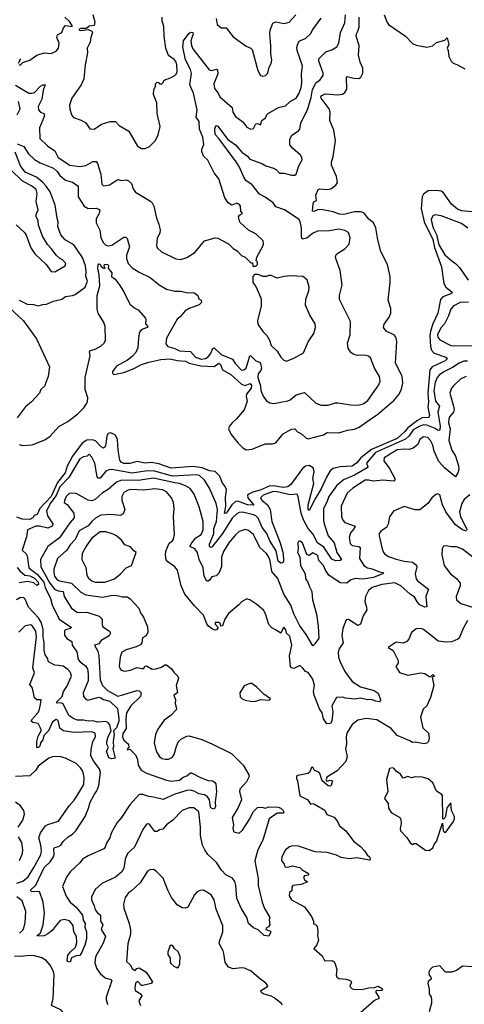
# Model space of a CAD drawing. Extents: x 1839239 to 1929705, y 762242 to 910352.
# Tile 118 of 256: x 1902929 to 1906670, y 770766 to 779043. Entities that reach past the tile are written whole.
import ezdxf

# ---------------------------------------------------------------- set-up
doc = ezdxf.new("R2010")
doc.units = 0

msp = doc.modelspace()

# ---------------------------------------------------------------- linework, layer by layer
at = {"layer": '0CON10XD'}
for points in [[(1902909.3, 777999.3), (1902965, 777976.7), (1903004.6, 777915), (1903055, 777868), (1903101.2, 777841.2), (1903215, 777794.7), (1903245, 777767.4), (1903268.5, 777735), (1903315, 777693.8), (1903375, 777676.8), (1903421.2, 777645), (1903420.6, 777555), (1903470.6, 777475), (1903505, 777456.2), (1903575, 777460), (1903602.5, 777445), (1903597.3, 777415), (1903571.6, 777368.4), (1903573.4, 777336.6), (1903602.7, 777272.8), (1903612.9, 777212.9), (1903631.5, 777171.5), (1903655, 777148.4), (1903675, 777142.6), (1903705, 777146.6), (1903805, 777216.2), (1903823.3, 777215), (1903832.9, 777205), (1903853.3, 777135), (1903828.9, 777065), (1903828.5, 777035), (1903842.7, 776992.7), (1903876.7, 776956.7), (1903935, 776920.5), (1904027, 776877), (1904102.5, 776815), (1904165, 776778.6), (1904235, 776762.2), (1904285, 776762.3), (1904345, 776746), (1904395, 776751.2), (1904428.1, 776725), (1904437.7, 776697.7), (1904456.2, 776685), (1904460, 776665), (1904438, 776645), (1904355, 776615.3), (1904320.5, 776595), (1904278.9, 776545), (1904254.4, 776525), (1904225.8, 776474.2), (1904165.5, 776365), (1904158.7, 776318.7), (1904176.2, 776295), (1904235, 776279.2), (1904275, 776258.6), (1904365, 776253.3), (1904407.3, 776207.3), (1904455, 776189.6), (1904492.9, 776195), (1904515, 776208.4), (1904535.6, 776235), (1904555, 776280.6), (1904565, 776286.2), (1904625, 776228.1), (1904719.9, 776189.9), (1904741.9, 776151.9), (1904795, 776096.5), (1904815, 776098.5), (1904835.2, 776114.8), (1904865, 776218.2), (1904875, 776216.5), (1904915, 776175.8), (1904945.5, 776165), (1904953.9, 776153.9), (1904962.5, 776115), (1904956.7, 776095), (1904936.2, 776065), (1904934, 776036), (1904954.3, 775965), (1904957.8, 775925), (1904978, 775878), (1905005, 775840), (1905033.4, 775823.4), (1905067, 775817), (1905185, 775838.1), (1905205, 775847.1), (1905255, 775890), (1905325, 775910), (1905420.9, 775820.9), (1905465, 775804), (1905525, 775804.2), (1905585, 775822.9), (1905605, 775823.1), (1905715.5, 775805.5), (1905775, 775802.5), (1905818, 775815), (1905857, 775843), (1905950, 775975), (1905961.4, 776005), (1905956.9, 776045), (1905914.2, 776115), (1905880.3, 776200.3), (1905865, 776213.8), (1905845, 776219.2), (1905815, 776224), (1905771.2, 776221.2), (1905735, 776231.2), (1905715, 776246.2), (1905692.1, 776282.1), (1905687.5, 776325), (1905709.2, 776395), (1905710.8, 776505), (1905620.3, 776690.3), (1905619.2, 776725), (1905642.5, 776815), (1905626.2, 776935), (1905588.8, 777035), (1905586.7, 777055), (1905596.1, 777073.9), (1905665, 777116), (1905701.4, 777155), (1905710.3, 777210.3), (1905695, 777253.8), (1905665, 777272.5), (1905615, 777282.9), (1905535, 777268.6), (1905435, 777265.6), (1905393.3, 777246.7), (1905345, 777206), (1905305, 777197.5), (1905298.8, 777218.8), (1905298.9, 777295), (1905289.6, 777345), (1905280, 777365), (1905155.6, 777445), (1905085, 777470.8), (1905060.7, 777505), (1904995, 777550.4), (1904945.6, 777575.6), (1904883.7, 777655), (1904831.5, 777691.5), (1904815, 777718.9), (1904777.9, 777805), (1904749.6, 777849.6), (1904605.5, 778045), (1904575, 778078.1), (1904570, 778125), (1904579.5, 778150.5), (1904585, 778154), (1904595, 778147.1), (1904677.7, 778037.7), (1904745, 777992.2), (1904799, 777929), (1904845, 777896.2), (1904865, 777870.3), (1904965.6, 777835.6), (1904999.2, 777815), (1905065.3, 777795.3), (1905090.3, 777780.3), (1905115, 777754.5), (1905155, 777752.9), (1905215, 777737.8), (1905243, 777737), (1905255.8, 777745), (1905278, 777815), (1905306, 777865), (1905304, 777885), (1905292, 777905), (1905223, 777963), (1905202.3, 777992.3), (1905202, 778035), (1905218.6, 778071.4), (1905275, 778110), (1905285.9, 778124.1), (1905294, 778175), (1905351.1, 778285), (1905381.1, 778388.9), (1905393.6, 778456.4), (1905422.2, 778515), (1905455, 778536.2), (1905482.7, 778575), (1905481.5, 778595), (1905445.6, 778695), (1905447.1, 778715), (1905505, 778774.4), (1905555, 778790.4), (1905596, 778815), (1905613.3, 778845), (1905627.7, 778935), (1905663.3, 779016.7), (1905670.2, 779085)], [(1903545, 779086.2), (1903562.5, 779025), (1903555, 778993.8), (1903515, 778990), (1903491.7, 778968.3), (1903445, 778970), (1903430, 778965), (1903430, 778955), (1903445, 778953.1), (1903505, 778960), (1903537.1, 778947.1), (1903542.5, 778935), (1903527.1, 778895), (1903521.9, 778855), (1903497.1, 778805), (1903498.6, 778765), (1903479.4, 778665), (1903468.6, 778545), (1903445.8, 778495), (1903367.3, 778382.7), (1903349.2, 778325), (1903350, 778295), (1903364.3, 778245), (1903382.4, 778222.4), (1903447.7, 778197.7), (1903486.1, 778176.1), (1903520, 778125), (1903555, 778123.3), (1903580.8, 778139.2), (1903617.5, 778165), (1903691.2, 778188.8), (1903735, 778186.2), (1903765, 778153.3), (1903847.6, 778107.6), (1903921.3, 777981.3), (1903955, 777959.2), (1903985, 777960), (1904022.3, 777977.7), (1904072.7, 778027.3), (1904094, 778075), (1904112, 778145), (1904086, 778255), (1904083.3, 778345), (1904055.8, 778415), (1904059.2, 778455), (1904072, 778485), (1904070.8, 778505), (1904085, 778518.9), (1904096.3, 778516.3), (1904105, 778504.2), (1904126, 778505), (1904136.7, 778515), (1904144, 778536), (1904205, 778556.3), (1904235, 778573.7), (1904246.1, 778585), (1904252.8, 778605), (1904251.3, 778665), (1904242.9, 778692.9), (1904230.1, 778710.1), (1904182.5, 778742.5), (1904158.8, 778805), (1904144.2, 778905), (1904142.9, 778985), (1904127.9, 779035), (1904127.9, 779065)], [(1904582.1, 779052.1), (1904591.7, 779001.7), (1904625, 778974), (1904667.5, 778975), (1904725, 778900), (1904835, 778820), (1904875, 778803.3), (1904885, 778793.3), (1904933.8, 778615), (1904955, 778573.3), (1904975, 778568.8), (1904997.5, 778575), (1905016.2, 778595), (1905028.8, 778645), (1905046, 778675), (1905050.8, 778705), (1905042.3, 778757.7), (1905043.3, 778825), (1905033.2, 778923.2), (1905037.5, 778955), (1905060, 779015), (1905085, 779026.7), (1905155, 779012.5), (1905195, 779022.2), (1905251.5, 779085)], [(1905994.6, 779084.6), (1906017.5, 779025), (1906032.6, 779002.6), (1906176, 778905), (1906235, 778842.5), (1906265, 778828), (1906355, 778812.5), (1906405, 778824.2), (1906435, 778851.2), (1906505, 778872), (1906525, 778890.8), (1906538.2, 778835), (1906524.3, 778804.3), (1906534.3, 778784.3), (1906539.4, 778735), (1906560, 778695), (1906575, 778678), (1906607.9, 778667.9), (1906675, 778631.2)], [(1902895, 778491.9), (1903005, 778426.9), (1903035, 778424.7), (1903055, 778431.3), (1903105, 778485.9), (1903125, 778496.1), (1903145, 778496), (1903128, 778452), (1903114.8, 778375), (1903084.3, 778315), (1903086.7, 778285), (1903105.3, 778265.3), (1903131.9, 778255), (1903139.2, 778235), (1903096.5, 778135), (1903098.6, 778045), (1903164, 777984), (1903225, 777941.2), (1903253.6, 777883.6), (1903351.2, 777821.2), (1903435, 777810.4), (1903485, 777816.8), (1903545, 777851.8), (1903571.7, 777851.7), (1903583.5, 777835), (1903613.2, 777745), (1903620.2, 777660.2), (1903635, 777647.1), (1903685, 777656.4), (1903755, 777700), (1903785, 777691.2), (1903825, 777696.2), (1903845, 777688.8), (1903871.2, 777665), (1903885, 777622.5), (1903904.1, 777594.1), (1904028.8, 777518.8), (1904045, 777503.3), (1904056.8, 777476.8), (1904080.9, 777375), (1904101.1, 777325), (1904110.6, 777275), (1904107.4, 777252.6), (1904087.1, 777205), (1904080.8, 777145), (1904085.8, 777125.8), (1904122.4, 777092.4), (1904242.7, 777032.7), (1904285, 777028.8), (1904335, 777043.8), (1904403.8, 777085), (1904485, 777183.8), (1904575, 777210), (1904595, 777206.2), (1904685, 777158.8), (1904725, 777120), (1904759.5, 777099.5), (1904795, 777060), (1904826.1, 777046.1), (1904875, 777000), (1904888.3, 776998.3), (1904891.7, 776971.7), (1904915, 776970), (1904930, 776985), (1904930, 777005), (1904920, 777015), (1904923, 777047), (1904975, 777140), (1904980, 777155), (1904976.2, 777185), (1904915, 777242.5), (1904855, 777273.3), (1904781.7, 777341.7), (1904769.4, 777385), (1904779.8, 777400.2), (1904803.3, 777415), (1904790, 777435), (1904788.1, 777475), (1904778.9, 777488.9), (1904755, 777500), (1904715, 777484.2), (1904682, 777505), (1904655.7, 777545), (1904605.5, 777705.5), (1904565.8, 777755), (1904512.7, 777862.7), (1904476.7, 777895), (1904461.1, 777935), (1904462.7, 777955), (1904478.5, 777995), (1904469.6, 778055), (1904443.3, 778123.3), (1904438.1, 778188.1), (1904414.4, 778225), (1904421.8, 778285), (1904390.2, 778425), (1904361.3, 778495), (1904375, 778591.2), (1904365.2, 778625), (1904324.9, 778704.9), (1904303, 778815), (1904306.7, 778865), (1904351.8, 778928.2), (1904365, 778937.9), (1904385, 778936.2), (1904389.6, 778925), (1904369.6, 778865), (1904375.8, 778825.8), (1904387.3, 778797.3), (1904522, 778622), (1904545, 778615.4), (1904585, 778626.7), (1904593, 778623), (1904595, 778587.5), (1904561.4, 778505), (1904566.8, 778465), (1904599.5, 778425), (1904613.5, 778395), (1904715.9, 778305.9), (1904723.3, 778265), (1904745, 778230), (1904805.3, 778185.3), (1904839.6, 778139.6), (1904875, 778122.7), (1904895, 778127.5), (1904915, 778169.2), (1904931.2, 778171.2), (1904955, 778160), (1904966.7, 778195), (1904994.6, 778215), (1905015, 778251.2), (1905107.1, 778305), (1905165, 778320), (1905203.8, 778355), (1905254.5, 778385), (1905280.5, 778425), (1905296.4, 778473.6), (1905303.3, 778515), (1905300.9, 778589.1), (1905307.9, 778655), (1905263.4, 778785), (1905261.4, 778808.6), (1905268.3, 778841.7), (1905283.3, 778865), (1905335, 778885.8), (1905377.1, 778925), (1905395, 778960), (1905464.4, 779055)], [(1902925, 778664.2), (1902935.7, 778664.3), (1902956.7, 778683.3), (1903015, 778704.2), (1903075, 778744.2), (1903134.2, 778765.8), (1903195, 778758.8), (1903235, 778778), (1903255.5, 778805), (1903261.5, 778845), (1903243.1, 778895), (1903248.1, 778915), (1903283.6, 778936.4), (1903297.1, 778975), (1903315, 778994.2), (1903370, 778985), (1903370, 778995), (1903348.8, 779028.8), (1903308, 779065)], [(1902925, 775473.3), (1902953.9, 775463.9), (1903035, 775470), (1903139.7, 775510.3), (1903186.6, 775543.4), (1903257.7, 775622.3), (1903335, 775664.4), (1903419, 775731), (1903468.7, 775781.3), (1903492.4, 775815), (1903501, 775835), (1903502.7, 775865), (1903481, 775935), (1903480.8, 776035), (1903521.2, 776218.8), (1903516, 776255), (1903520.3, 776259.7), (1903565, 776273.3), (1903615, 776302.5), (1903641.4, 776325), (1903650, 776350), (1903647.2, 776467.2), (1903634, 776504), (1903590.8, 776575), (1903581.2, 776611.2), (1903581.4, 776725), (1903602.5, 776805), (1903597.3, 776897.3), (1903586.7, 776955), (1903588.3, 776981.7), (1903595, 776990), (1903605, 776987.5), (1903615, 776967.5), (1903636.4, 776953.6), (1903647.5, 776955), (1903640.5, 776970.5), (1903643.8, 776985), (1903655, 776989.4), (1903670, 776985), (1903676.9, 776975), (1903673.8, 776955), (1903703.6, 776915), (1903700.8, 776885), (1903731.9, 776861.9), (1903767.6, 776817.6), (1903805.3, 776755.3), (1903855, 776652), (1903897.9, 776617.9), (1903925.8, 776605), (1903988, 776535), (1903991.9, 776521.9), (1903987.4, 776487.4), (1904006.7, 776465), (1904001.2, 776455), (1903965, 776440.8), (1903944.2, 776425), (1903933.1, 776405), (1903928.9, 776365), (1903924.4, 776285), (1903905.6, 776245), (1903876.9, 776213.1), (1903835, 776180.4), (1903745, 776131.5), (1903710, 776085), (1903711.1, 776071.1), (1903720.8, 776060.8), (1903805, 776076.7), (1903885, 776108.1), (1903954.8, 776145.2), (1904014.6, 776165.4), (1904117.2, 776187.2), (1904195, 776193.5), (1904255, 776178.3), (1904323.9, 776173.8), (1904355.6, 776155.6), (1904453.2, 776133.2), (1904565, 776128.1), (1904605, 776155.6), (1904617.8, 776145), (1904635, 776100.7), (1904705, 776061.7), (1904795, 775978.1), (1904825, 775968.1), (1904868, 775985), (1904878.9, 775968.9), (1904877.3, 775945), (1904838.4, 775895), (1904835.8, 775875), (1904843.4, 775835), (1904817.5, 775762.5), (1904752.9, 775687.1), (1904716.9, 775655), (1904693.1, 775625), (1904687.1, 775605), (1904709.4, 775555), (1904765, 775486.7), (1904807.5, 775445), (1904835, 775427.5), (1904885, 775432.5), (1904995, 775476.7), (1905055, 775477.5), (1905085, 775486.7), (1905145, 775562), (1905215, 775601.9), (1905245, 775602.9), (1905267.7, 775577.7), (1905301.3, 775561.3), (1905338.1, 775525), (1905355, 775519.1), (1905485, 775553.4), (1905515, 775573.2), (1905615, 775569.5), (1905687.6, 775592.4), (1905745, 775601.3), (1905785, 775617.3), (1905853.4, 775666.6), (1905942.8, 775727.2), (1906080.9, 775845), (1906120.4, 775895), (1906141.3, 775938.7), (1906153.3, 775986.7), (1906147, 776047), (1906091.1, 776155), (1906101.2, 776335), (1906097.5, 776367.5), (1906082.5, 776392.5), (1906011.2, 776425), (1905990, 776455), (1905996.7, 776485), (1906037.4, 776542.6), (1906052.2, 776575), (1906050.6, 776615), (1906028.6, 776685), (1906046.2, 776835), (1906045.9, 776884.1), (1906024.2, 776985), (1905966, 777095), (1905942.4, 777192.4), (1905924.2, 777295), (1905905.9, 777335), (1905867.7, 777367.8), (1905825, 777419.8), (1905795, 777427.7), (1905745, 777428.5), (1905655, 777405.2), (1905619.9, 777409.9), (1905565, 777429.5), (1905465, 777446.9), (1905435, 777444), (1905405, 777431.1), (1905392.3, 777435), (1905399.3, 777495), (1905405, 777511.1), (1905425.4, 777524.6), (1905421, 777569), (1905441.1, 777615), (1905455, 777621.2), (1905514.6, 777615.4), (1905547.6, 777622.4), (1905588.9, 777651.1), (1905602.9, 777675), (1905594.4, 777725), (1905551.2, 777821.2), (1905552.5, 777845), (1905567.7, 777892.3), (1905586.2, 778025), (1905571.3, 778115), (1905539.2, 778195), (1905540.6, 778265), (1905533.2, 778295), (1905465.7, 778385), (1905463.6, 778395), (1905470, 778405), (1905500.3, 778419.7), (1905605, 778412.2), (1905645, 778418.6), (1905665, 778432.5), (1905681.1, 778458.9), (1905679.4, 778560.6), (1905685, 778565.6), (1905740.7, 778550.7), (1905781.3, 778548.7), (1905798.8, 778561.2), (1905815.3, 778595.3), (1905816.2, 778635), (1905794.5, 778685), (1905778.7, 778745), (1905785.8, 778825.8), (1905759.3, 778905), (1905761.8, 778925), (1905775, 778945.7), (1905785, 778980), (1905786, 779064)], [(1902927.5, 778715), (1902932.5, 778705), (1902916.7, 778675)], [(1902909.4, 778245), (1902933.4, 778295), (1902918.9, 778355)], [(1902925.9, 776685.9), (1902992.1, 776652.1), (1903045, 776650.5), (1903085, 776637.9), (1903125, 776650.4), (1903155, 776650.8), (1903215, 776677.5), (1903285, 776694.6), (1903315, 776715.4), (1903375, 776723.8), (1903396, 776734), (1903479.4, 776795), (1903498.5, 776845), (1903486.8, 776886.8), (1903489.6, 776925), (1903481.9, 776975), (1903456.9, 777045), (1903385, 777152), (1903312.7, 777192.7), (1903275, 777233.6), (1903251.5, 777305), (1903253.5, 777345), (1903243.7, 777375), (1903226.9, 777485), (1903185.4, 777595.4), (1903152, 777645), (1903123.5, 777675), (1903069.5, 777719.5), (1902975, 777762.2), (1902935.4, 777815), (1902890.6, 777930.6)], [(1902899.5, 777319.5), (1902970, 777255), (1902983.2, 777233.2), (1903022.9, 777125), (1903055.8, 777075), (1903151.2, 776985), (1903195, 776926.7), (1903225, 776922.5), (1903312.5, 776975), (1903316.7, 776995), (1903290, 777025), (1903265, 777038), (1903235.8, 777065), (1903198.1, 777118.1), (1903163.1, 777153.1), (1903122.4, 777222.4), (1903087.3, 777317.3), (1903085.7, 777355), (1903067.1, 777385), (1903068.6, 777405), (1903086.1, 777443.9), (1903067.8, 777515), (1903076.8, 777583.2), (1903068.5, 777615), (1903032.8, 777642.8), (1902950.1, 777690.1), (1902858.2, 777778.2)], [(1906735, 777428.9), (1906645, 777437.7), (1906610.9, 777450.9), (1906562.9, 777492.9), (1906495, 777587.1), (1906475, 777602.9), (1906435, 777608.6), (1906366.6, 777603.4), (1906325, 777576.5), (1906314.2, 777555), (1906307.7, 777455), (1906330.9, 777345), (1906405, 777195.9), (1906418.7, 777128.7), (1906477.3, 776965), (1906496.9, 776825), (1906514.4, 776794.4), (1906563.3, 776755), (1906563.3, 776745), (1906555, 776738.8), (1906487.7, 776712.3), (1906467.9, 776692.1), (1906447.7, 776575), (1906403.8, 776486.2), (1906384.3, 776425.7), (1906379.5, 776385), (1906386.2, 776296.2), (1906393.7, 776265), (1906415, 776240), (1906513.3, 776205), (1906527.5, 776195), (1906509.6, 776175), (1906400.3, 776125), (1906380.5, 776099.5), (1906362, 775905), (1906367.8, 775832.2), (1906363.3, 775785), (1906376.5, 775715), (1906371.2, 775698.8), (1906315, 775696), (1906274.9, 775675.1), (1906195, 775612.9), (1906169, 775581), (1906105, 775522.8), (1905889.6, 775430.4), (1905799.5, 775360.5), (1905765, 775317.1), (1905725, 775290.3), (1905625, 775283.8), (1905565, 775270.9), (1905540.1, 775249.9), (1905511.5, 775198.5), (1905465, 775098.5), (1905418.1, 775021.9), (1905365, 774917.5), (1905356.7, 774926.7), (1905354.7, 774965), (1905402.4, 775145), (1905396.3, 775185), (1905407.3, 775245), (1905396.9, 775275), (1905365, 775295.8), (1905335, 775289.5), (1905308.5, 775271.5), (1905209.8, 775135), (1905185, 775115.2), (1905145, 775109.6), (1905065, 775123.5), (1905027.8, 775122.2), (1904953, 775087), (1904889.5, 775070.5), (1904856, 775055), (1904846.8, 775045), (1904847.9, 775025), (1904897.9, 774962.1), (1904845, 774964.6), (1904765, 774996.6), (1904745, 774992.6), (1904712.7, 774965), (1904675, 774906.4), (1904665, 774895.4), (1904653, 774893), (1904663.9, 774955), (1904661.7, 775025), (1904668.3, 775095), (1904658.7, 775118.7), (1904633.2, 775153.2), (1904612.5, 775205), (1904575, 775246.5), (1904525, 775250.2), (1904465, 775277.2), (1904385.8, 775285.8), (1904205, 775272.6), (1904099, 775309), (1904035, 775321.8), (1903985, 775316.5), (1903918.3, 775328.3), (1903855, 775311.5), (1903805, 775313.1), (1903783.5, 775325), (1903771.3, 775341.3), (1903756.7, 775425), (1903750.8, 775515), (1903735, 775550), (1903695, 775570), (1903674.3, 775565.7), (1903662, 775545), (1903654.4, 775474.4), (1903648.6, 775451.4), (1903635, 775441.9), (1903615, 775453.6), (1903569.1, 775499.1), (1903545, 775510.4), (1903495, 775508.6), (1903455, 775483.3), (1903372.9, 775375), (1903328.7, 775291.3), (1903310.9, 775235), (1903247.7, 775152.3), (1903193.1, 775035), (1903099.4, 774935), (1903076.7, 774885), (1903050, 774875), (1903039.6, 774855), (1903015, 774842.3), (1902950.8, 774845), (1902905, 774862.2)], [(1906700.4, 777290.4), (1906645, 777328.9), (1906475, 777394.5), (1906425, 777402.5), (1906405, 777395.7), (1906391.5, 777365), (1906395.3, 777335), (1906406.6, 777295), (1906437, 777237), (1906455, 777151), (1906505, 777067.2), (1906565, 777016.1), (1906595.6, 776995), (1906629.5, 776959.5), (1906700.8, 776855)], [(1905175, 776173.8), (1905235, 776196.7), (1905315.9, 776244.1), (1905355.8, 776334.2), (1905404.3, 776405.7), (1905418.6, 776455), (1905415.6, 776485.6), (1905368.7, 776558.7), (1905332.4, 776642.4), (1905336.5, 776695), (1905361.5, 776765), (1905365.5, 776795), (1905347.4, 776857.4), (1905312.5, 776885), (1905209.5, 776890.5), (1905154.2, 776885.8), (1905095, 776870), (1905045, 776893.8), (1905025, 776893.3), (1905005, 776883.3), (1904975, 776883.3), (1904935, 776900), (1904905, 776900), (1904890, 776885), (1904890, 776835), (1904915, 776800), (1904957.5, 776705), (1904960, 776685), (1904960, 776635), (1904930, 776515), (1904932.5, 776485), (1904975, 776423.3), (1905008.3, 776388.3), (1905030.3, 776350.3), (1905045.8, 776305), (1905095.5, 776255.5), (1905125, 776206.7), (1905150.8, 776180.8), (1905175, 776173.8)], [(1902795.8, 776665), (1902961.9, 776511.9), (1903070.3, 776360.3), (1903179.2, 776125), (1903170, 776045), (1903148, 775992), (1903142, 775965), (1903106.7, 775935), (1903096.7, 775905), (1903028.3, 775831.7), (1902974.2, 775785), (1902908.1, 775695)], [(1906705, 776668.8), (1906635, 776666.3), (1906574.6, 776635), (1906552, 776605), (1906536.5, 776555), (1906504.3, 776485.7), (1906474.5, 776455), (1906452.9, 776415), (1906445.4, 776395), (1906446.2, 776375), (1906465, 776350.9), (1906555.3, 776305.3), (1906585, 776301.1), (1906735.6, 776305)], [(1906695, 776172.9), (1906665, 776172.1), (1906625, 776155.3), (1906571.2, 776118.8), (1906497.6, 776082.4), (1906460.9, 776059.1), (1906442.2, 776035), (1906425, 775992.5), (1906412.3, 775925), (1906427.6, 775837.6), (1906462, 775795), (1906446.8, 775745), (1906467.8, 775625), (1906463.8, 775595), (1906455, 775588.6), (1906445, 775591.7), (1906425, 775607.6), (1906355, 775635.2), (1906325, 775637), (1906295, 775627.2), (1906240, 775595), (1906205.8, 775544.2), (1906174.2, 775515.8), (1905923, 775405), (1905845.9, 775315), (1905857.3, 775285), (1905852.5, 775275), (1905745, 775213.2), (1905652.7, 775175), (1905595, 775125.4), (1905529.2, 775035), (1905512.5, 774987.5), (1905484.8, 774935.2), (1905486, 774834), (1905490.3, 774805), (1905525, 774703.1), (1905573.9, 774645), (1905597.3, 774565), (1905636.5, 774505), (1905624.4, 774495.6), (1905585, 774493.3), (1905555, 774508.5), (1905488.5, 774608.5), (1905435, 774646.7), (1905395, 774720), (1905355.3, 774765.3), (1905317.6, 774837.6), (1905295.9, 774895.8), (1905273.1, 775033.1), (1905264.2, 775054.2), (1905205, 775049), (1905095, 775075.4), (1905062.8, 775077.2), (1904976.2, 775045), (1904954.7, 775025), (1904967.1, 775005), (1905014.3, 774964.3), (1905037.1, 774925), (1905050.8, 774825), (1905121.4, 774645), (1905144.6, 774555), (1905148, 774492), (1905142.5, 774477.5), (1905125, 774475.4), (1905105, 774491.5), (1905088, 774578), (1905032.8, 774662.8), (1905007.4, 774725), (1904968.3, 774775), (1904935, 774853.1), (1904915, 774873.3), (1904895, 774882), (1904805, 774902.8), (1904775, 774899.2), (1904755, 774889.1), (1904717.2, 774852.8), (1904635.2, 774725), (1904595.7, 774674.3), (1904545, 774609.2), (1904535, 774605.5), (1904525.3, 774615.3), (1904525.3, 774635), (1904561.6, 774725), (1904563.9, 774765), (1904585, 774824), (1904594.2, 774925), (1904582.5, 774975), (1904527.5, 775105), (1904485, 775171.5), (1904441.9, 775211.9), (1904415, 775217.5), (1904215, 775205.4), (1904055, 775252.1), (1903985, 775248.3), (1903875, 775231), (1903705, 775262.3), (1903678.6, 775258.6), (1903655, 775247.3), (1903605, 775188.5), (1903588.3, 775188.3), (1903580, 775200), (1903560.4, 775315), (1903535, 775366.7), (1903515, 775390), (1903497.5, 775375), (1903465, 775367.5), (1903435, 775351.8), (1903341.9, 775195), (1903266.4, 775115), (1903237, 775043), (1903192.7, 774985), (1903154.8, 774915), (1903162.3, 774872.3), (1903208.9, 774805), (1903202.2, 774785), (1903165, 774769.3), (1903095, 774786.5), (1903065, 774786.7), (1902995.9, 774754.1), (1902985.4, 774695), (1902949.2, 774585), (1902982.7, 774552.7), (1902992.9, 774535), (1903007.5, 774435), (1903078.7, 774378.7), (1903101.6, 774351.6), (1903133.5, 774315), (1903145, 774270), (1903187.3, 774177.3), (1903202.9, 774122.9), (1903261.4, 774005), (1903365.8, 773935), (1903355.3, 773924.7), (1903315.4, 773914.6), (1903305, 773905.8), (1903305, 773868), (1903325, 773841.5), (1903366.8, 773816.8), (1903371.6, 773785), (1903409.5, 773729.5), (1903422.1, 773665), (1903438.2, 773645), (1903482.3, 773612.3), (1903498.5, 773585), (1903505.9, 773545), (1903504.1, 773485.9), (1903463.2, 773385), (1903466.4, 773355), (1903485, 773331.8), (1903503.5, 773323.5), (1903595, 773347.1), (1903613, 773343), (1903635, 773327.1), (1903686.5, 773315), (1903752.7, 773252.7), (1903762.4, 773167.6), (1903762.5, 773145), (1903745, 773089.4), (1903719.4, 773065), (1903724, 773034), (1903714.7, 772975), (1903718.6, 772931.4), (1903712.5, 772915), (1903733.3, 772835), (1903705, 772829.5), (1903679.1, 772839.1), (1903658.8, 772895), (1903675.7, 772925), (1903663.3, 772953.3), (1903662.5, 772975), (1903675, 773016.2), (1903700, 773065), (1903687.3, 773115), (1903675, 773131.9), (1903655, 773142.5), (1903585, 773136.8), (1903548.3, 773148.3), (1903504.6, 773145.4), (1903465, 773154.4), (1903415, 773155.7), (1903385, 773164.8), (1903344.1, 773194.1), (1903295, 773291.5), (1903275, 773300), (1903245, 773298.9), (1903238.1, 773305), (1903287.6, 773352.4), (1903298.1, 773395), (1903325, 773436.7), (1903364.4, 773525), (1903357.8, 773555), (1903335, 773580.8), (1903295, 773610), (1903256, 773614), (1903225, 773616.9), (1903170.9, 773645), (1903164.2, 773675), (1903144.8, 773705), (1903134.2, 773744.2), (1903136.1, 773805), (1903125.8, 773855), (1903125.8, 773915), (1903111.6, 773971.6), (1903088.4, 774015), (1903002.8, 774105), (1902975, 774172.2), (1902965, 774182.9), (1902935, 774186.5), (1902902.9, 774167.1)], [(1906685, 776044.5), (1906641.4, 776025), (1906580.9, 775969.1), (1906563.1, 775945), (1906546.9, 775905), (1906580, 775795), (1906583.1, 775766.9), (1906577.3, 775745), (1906546.2, 775705), (1906539.4, 775685), (1906537.8, 775655), (1906549.4, 775605), (1906538.9, 775505), (1906563.5, 775425), (1906596.7, 775375), (1906621.7, 775291.7), (1906624.2, 775265), (1906615.7, 775235), (1906595, 775201.2), (1906502.9, 775275), (1906455, 775328.6), (1906415.2, 775415.2), (1906405, 775465.7), (1906385.3, 775505)], [(1906385.3, 775505), (1906362.1, 775532.1), (1906325, 775536.9), (1906295, 775514.2), (1906277.8, 775472.2), (1906239.2, 775440.8), (1906205, 775430), (1906163.7, 775433.7), (1906105, 775426.6), (1905995, 775361.4), (1905992.5, 775335), (1906040, 775270), (1906085.5, 775185), (1906086.5, 775175), (1906076.7, 775163.3), (1905985, 775171.1), (1905905, 775162.7), (1905865, 775173.6), (1905835, 775172.9), (1905731.9, 775105), (1905685, 775064.4), (1905634.1, 774955), (1905637.5, 774865), (1905646.3, 774836.3), (1905665.3, 774815.3), (1905751.2, 774785), (1905744.4, 774765), (1905711.1, 774728.9), (1905699.8, 774690.2), (1905708.9, 774638.9), (1905725, 774622.7), (1905745, 774619.6), (1905783.3, 774615), (1905794.4, 774605), (1905788, 774515), (1905825, 774455.4), (1905855, 774435.3), (1905895, 774428.2), (1905955, 774400.4), (1905985, 774397.1), (1905988.8, 774395), (1905980, 774385), (1905905.5, 774354.5), (1905815, 774341.2), (1905755, 774344.7), (1905715, 774333.9), (1905682.3, 774307.7), (1905625, 774309.7), (1905529.6, 774375), (1905503.2, 774415), (1905486.1, 774456.1), (1905446.2, 774496.2), (1905438.2, 774535), (1905428.1, 774545), (1905395, 774560), (1905365, 774538.6), (1905346.2, 774546.2), (1905308, 774645), (1905285, 774660), (1905273.1, 774656.9), (1905268, 774645), (1905272.5, 774595), (1905266.7, 774565), (1905286.4, 774526.4), (1905290.8, 774455), (1905331.5, 774385), (1905335, 774342.9), (1905351.7, 774321.7), (1905366, 774275), (1905387.9, 774235), (1905393.1, 774165), (1905426.7, 774045), (1905440.7, 773945), (1905445.5, 773845), (1905415, 773798.1), (1905395, 773780), (1905338.8, 773875), (1905285, 773946.7), (1905235, 774048.1), (1905211.2, 774121.2), (1905150.9, 774215), (1905102, 774345), (1905049.1, 774405), (1905037, 774495), (1905025.2, 774525.2), (1905005, 774555.4), (1904949.2, 774605), (1904896.4, 774716.4), (1904855, 774749.5), (1904825, 774757.3), (1904775, 774740), (1904745, 774712.7), (1904688.2, 774645), (1904645, 774572.5), (1904628.2, 774525), (1904626.7, 774443.3), (1904605, 774390), (1904580.8, 774369.2), (1904545, 774360.4), (1904525, 774331.2), (1904515, 774322.5), (1904505, 774322.5), (1904480, 774365), (1904474, 774435), (1904439.2, 774505), (1904425.6, 774565.6), (1904404.1, 774594.1), (1904361.8, 774615), (1904376.9, 774645), (1904412.1, 774687.9), (1904455.4, 774715), (1904471.8, 774755), (1904472.3, 774825), (1904438.8, 774948.8), (1904396.6, 775055), (1904362.1, 775102.1), (1904325, 775124.7), (1904275, 775143.2), (1904235, 775150.2), (1904055, 775189.7), (1903925, 775168.6), (1903785, 775173.4), (1903745, 775155.8), (1903673.1, 775095), (1903625, 775066.9), (1903565, 775010.8), (1903535, 774998.8), (1903506, 775005), (1903405, 775060), (1903365, 775064.3), (1903345, 775058.9), (1903321.1, 775035), (1903305, 775000), (1903304.3, 774985), (1903328.3, 774968.3), (1903384.4, 774895), (1903386.9, 774855), (1903350.3, 774815), (1903263, 774687), (1903166.6, 774613.4), (1903104.7, 774505), (1903108.6, 774445), (1903182.9, 774305), (1903225, 774254.4), (1903255, 774241.9), (1903296.2, 774235), (1903303.3, 774193.3), (1903365.6, 774095), (1903415, 774061.1), (1903495, 774062.3), (1903598.8, 774028.8), (1903622.9, 774005), (1903624.4, 773955), (1903630.2, 773940.2), (1903685, 773903.3), (1903693.8, 773885), (1903680.8, 773865), (1903615.8, 773825), (1903595, 773795.8), (1903560, 773785), (1903585.5, 773735.5), (1903596.1, 773696.1), (1903606.7, 773495), (1903626.9, 773445), (1903668.5, 773405), (1903755, 773356.7), (1903797.2, 773367.2), (1903915, 773403.3), (1903935, 773402), (1903951.2, 773385), (1903945.6, 773354.4), (1903865, 773274.6), (1903828.3, 773215), (1903821.2, 773165), (1903824, 773085), (1903798.1, 773041.9), (1903794, 773015), (1903805, 772986.9), (1903845, 772952.5), (1903846.7, 772923.3), (1903835, 772916.7), (1903833.8, 772905), (1903855, 772910), (1903903.7, 772863.7), (1903919.1, 772825), (1903925.7, 772775), (1903952.5, 772735), (1903995, 772710), (1904165, 772650.8), (1904205, 772642.3), (1904275, 772649.2), (1904305.3, 772674.7), (1904335, 772686.1), (1904365, 772711.9), (1904375, 772713.1), (1904455, 772668.6), (1904515, 772648.1), (1904555, 772643.6), (1904571.7, 772631.7), (1904578.3, 772618.3), (1904584.8, 772555), (1904572.7, 772465), (1904575.2, 772425), (1904565, 772405.8), (1904545, 772411.9), (1904535, 772422.5), (1904526.8, 772485), (1904510.5, 772510.5), (1904485, 772526.6), (1904435, 772535.8), (1904397.2, 772557.2), (1904365, 772566.3), (1904335, 772564.7), (1904235, 772531.4), (1904135, 772486.4), (1904055, 772508.4), (1904015, 772513.1), (1903965, 772530.6), (1903935, 772529.4), (1903855, 772442.5), (1903785.3, 772335), (1903749.1, 772295), (1903699.6, 772205), (1903688.2, 772165), (1903663.8, 772126.2), (1903643.7, 772076.3), (1903504.5, 772014.5), (1903458.9, 771985), (1903436.1, 771953.9), (1903355, 771880), (1903324.4, 771835), (1903290.2, 771755), (1903319.6, 771675), (1903354.7, 771625), (1903405, 771581.8), (1903456.4, 771515), (1903464.5, 771474.5), (1903481.5, 771445), (1903476.1, 771415), (1903492.1, 771375), (1903490.3, 771315), (1903476.6, 771263.4), (1903451.4, 771205), (1903435, 771177.5), (1903405, 771173.8), (1903364.4, 771155.6), (1903355, 771120), (1903335, 771125.8), (1903328.9, 771135), (1903335.6, 771175), (1903353.8, 771205), (1903397.8, 771245), (1903411.1, 771285), (1903407.5, 771335), (1903385.6, 771375), (1903378, 771428), (1903347.5, 771467.5), (1903305, 771477.9), (1903268.6, 771471.4), (1903228.8, 771421.2), (1903204, 771385), (1903165, 771358), (1903135, 771342.9), (1903080, 771340), (1903076.7, 771345), (1903103.6, 771366.4), (1903127.2, 771432.8), (1903138.3, 771531.7), (1903128.3, 771625), (1903095, 771714.3), (1903045, 771710.4), (1903026.2, 771715), (1903020, 771725), (1903065, 771766.2), (1903136.2, 771915), (1903186.2, 771965), (1903212.9, 772005), (1903220.2, 772025), (1903216.4, 772075), (1903225, 772084.5), (1903255, 772092.5), (1903274.3, 772105), (1903295.6, 772135), (1903337.7, 772175), (1903375, 772195.4), (1903400.4, 772225), (1903479.7, 772345), (1903508.8, 772415), (1903521.1, 772465), (1903558.5, 772531.5), (1903578.6, 772561.4), (1903595.2, 772604.8), (1903610.3, 772715), (1903601.8, 772745), (1903546.2, 772816.2), (1903526.9, 772856.9), (1903530.6, 772909.4), (1903545.4, 772974.6), (1903567.7, 773015), (1903565.6, 773045), (1903536.7, 773056.7), (1903385, 773050.3), (1903295, 773064.6), (1903267.9, 773087.9), (1903253.1, 773153.1), (1903235, 773159.4), (1903205, 773140), (1903172.3, 773065), (1903133.3, 773026.7), (1903125, 772988), (1903105.6, 772965), (1903098.6, 772935), (1903086.7, 772925), (1903074.3, 772924.3), (1903072.3, 772975), (1903085, 773019.4), (1903111.1, 773065), (1903109.6, 773075), (1903086.2, 773126.2), (1903040, 773135), (1903027.1, 773145), (1903037.5, 773165), (1903083.4, 773215), (1903094.5, 773235), (1903105.8, 773285), (1903110, 773325), (1903075, 773326.7), (1903053.2, 773343.2), (1903036.2, 773425), (1903014.6, 773455), (1903053.3, 773553.3), (1903039.6, 773595), (1903072.1, 773855), (1903065, 773904.2), (1903037.8, 773945), (1903024.1, 773955.9), (1902975, 773948.8), (1902921.2, 773895)], [(1906687.2, 774742.8), (1906655, 774756), (1906595, 774796.4), (1906513.5, 774905), (1906486, 774965), (1906465, 775048), (1906445, 775058), (1906429.5, 775050.5), (1906397.3, 775022.7), (1906361.9, 774975), (1906295, 774922.5), (1906255, 774923.1), (1906165, 774950), (1906075, 774911.2), (1906040, 774865), (1906027.9, 774802.1), (1906015.5, 774774.5), (1905967.7, 774742.3), (1905953.8, 774725), (1905952, 774705), (1905978.9, 774595), (1905989.4, 774565), (1906001.2, 774551.2), (1906031.3, 774531.3), (1906095, 774508.2), (1906165, 774490.6), (1906235, 774482.5), (1906267, 774457), (1906270, 774445), (1906257.3, 774385), (1906263.9, 774343.9), (1906276.9, 774325), (1906368, 774255), (1906344.5, 774195), (1906353.6, 774106.4), (1906336.1, 774103.9), (1906295.7, 774125), (1906275, 774146.9), (1906249.6, 774189.6), (1906214.5, 774215), (1906135, 774285.2), (1906085, 774309.3), (1905975, 774294.7), (1905895, 774268.7), (1905864.5, 774245), (1905838.9, 774195), (1905833.6, 774153.6), (1905848.1, 774105), (1905848.7, 774081.3), (1905819.3, 774030.7), (1905795, 773962.5), (1905775, 773950), (1905695, 774000), (1905675, 773997.5), (1905646.7, 773925), (1905638, 773865), (1905651.2, 773805), (1905616, 773754), (1905607.5, 773725), (1905610.9, 773685), (1905624.6, 773645), (1905663.8, 773563.8), (1905725, 773480.9), (1905795, 773435.6), (1905912.5, 773405), (1905945, 773382.5), (1905965.6, 773325.6), (1905963.9, 773316.1), (1905955, 773308.8), (1905925.5, 773315.5), (1905885, 773328.1), (1905855, 773326.7), (1905795, 773338.8), (1905745, 773331.2), (1905668.9, 773338.9), (1905645, 773347.8), (1905595, 773345.7), (1905555.7, 773275), (1905563.3, 773225), (1905555, 773146.2), (1905543.3, 773126.7), (1905512.9, 773122.9), (1905485, 773166), (1905472.9, 773215), (1905450.8, 773250.8), (1905406.8, 773365), (1905402.3, 773395), (1905408.8, 773445), (1905395, 773498.6), (1905355, 773554), (1905332.7, 773562.7), (1905311.7, 773591.7), (1905285, 773613.3), (1905235, 773590), (1905215, 773593.8), (1905208.8, 773605), (1905199.5, 773695), (1905217.9, 773785), (1905200.5, 773860.5), (1905173.3, 773885), (1905168.8, 773915), (1905155, 773934.2), (1905145, 773928), (1905125, 773886.2), (1905080, 773915), (1905049.7, 773929.7), (1905025, 773958.8), (1904998.3, 774048.3), (1904980.7, 774080.7), (1904925, 774127.5), (1904865, 774166.7), (1904845, 774172.5), (1904835, 774172.5), (1904795, 774150), (1904773.8, 774125), (1904685, 774051.2), (1904655.8, 774005), (1904635, 773947.5), (1904622.5, 773945), (1904618, 773965), (1904607, 773977), (1904573.6, 773976.4), (1904572.5, 773962.5), (1904598.8, 773935), (1904585.7, 773914.3), (1904575, 773912), (1904550.3, 773920.3), (1904518.8, 773945), (1904504, 773965), (1904476.8, 774036.8), (1904398.8, 774115), (1904317.5, 774215), (1904288.6, 774285), (1904257, 774417), (1904235, 774443.8), (1904174.6, 774484.6), (1904162.8, 774502.8), (1904156.7, 774545), (1904160, 774575), (1904187.6, 774642.4), (1904215, 774661.5), (1904223.1, 774675), (1904230.7, 774715), (1904228.6, 774768.6), (1904221.9, 774865), (1904227.8, 774935), (1904224.4, 774984.4), (1904207.1, 775025), (1904165, 775075.6), (1904130.7, 775090.7), (1904065, 775100), (1903975, 775089), (1903865, 775093.4), (1903841.6, 775088.4), (1903805, 775068.5), (1903789.7, 775035), (1903789.3, 775005), (1903812.5, 774925), (1903800, 774890), (1903774.4, 774875.6), (1903694, 774884), (1903611.6, 774878.4), (1903566.8, 774853.2), (1903535, 774825.4), (1903505, 774787.2), (1903430, 774745), (1903395, 774674.4), (1903355, 774628.8), (1903327.2, 774582.8), (1903246.9, 774513.1), (1903215.4, 774425), (1903215.7, 774395.7), (1903221.3, 774365), (1903245.2, 774335.3), (1903265, 774325.4), (1903365.6, 774305.6), (1903445, 774230.9), (1903485, 774208.9), (1903625, 774188.2), (1903695, 774204), (1903735, 774206.2), (1903795, 774190.5), (1903835, 774191.4), (1903860, 774175), (1903930.6, 774095), (1903945, 774056), (1903970.7, 774020.7), (1904005, 773940), (1904008, 773895), (1903993.8, 773865), (1903962.9, 773847.1), (1903955.8, 773805), (1903945, 773789.2), (1903909.3, 773770.7), (1903825, 773746.9), (1903790, 773725), (1903773.5, 773685), (1903767.6, 773607.6), (1903774.2, 773585), (1903783.8, 773575), (1903815, 773565.8), (1903862.5, 773575), (1903915, 773598.6), (1903960.3, 773590.3), (1903975, 773590), (1903982.5, 773607.5), (1903995, 773612), (1904043.9, 773583.9), (1904073.8, 773586.2), (1904121.1, 773598.9), (1904151.2, 773618.8), (1904165, 773619.2), (1904205, 773588.8), (1904227, 773557), (1904260, 773525), (1904266.2, 773505), (1904246, 773445), (1904256, 773385), (1904226, 773364), (1904241.1, 773325), (1904236.4, 773295), (1904247.1, 773265), (1904247.3, 773245), (1904201.2, 773195), (1904145, 773153.3), (1904090.3, 773079.7), (1904071.4, 773035), (1904061.8, 772965), (1904078.5, 772895), (1904101.4, 772851.4), (1904125, 772832.9), (1904155, 772825.7), (1904182.2, 772827.8), (1904215, 772842.9), (1904229.1, 772865), (1904248.2, 772935), (1904266, 772974), (1904291.1, 772998.9), (1904335, 773021.5), (1904355, 773022.2), (1904461.3, 772991.3), (1904545.8, 772955.8), (1904710, 772875), (1904810, 772775), (1904857.5, 772695), (1904858.6, 772681.4), (1904837.1, 772635), (1904781.9, 772575), (1904779.4, 772555), (1904794.2, 772485), (1904764.2, 772415), (1904715.8, 772335), (1904728.6, 772275), (1904721.9, 772245), (1904730, 772215), (1904775, 772203.3), (1904805, 772228.8), (1904865, 772323.8), (1904894.2, 772385), (1904930.9, 772419.1), (1904965, 772422.9), (1904995, 772416), (1905025, 772427.1), (1905105, 772422.2), (1905125, 772414.4), (1905146.7, 772395), (1905151.1, 772385), (1905147.6, 772372.4), (1905095, 772373.5), (1905029.1, 772325), (1904975, 772145.7), (1904931.5, 772065), (1904907.2, 771972.8), (1904935.5, 771824.5), (1904934.6, 771765), (1904969.3, 771625), (1904990.1, 771570.1), (1905033.8, 771495), (1905029.4, 771475), (1905033.5, 771435), (1905023, 771417), (1905001.4, 771405), (1904999.2, 771395), (1905035, 771383.3), (1905043.3, 771375), (1905025, 771338.6), (1904985, 771344.6), (1904935, 771391.8), (1904895, 771408.9), (1904854.4, 771444.4), (1904839.2, 771495), (1904795, 771567.8), (1904756.7, 771655), (1904747.3, 771765), (1904737.9, 771797.9), (1904718.9, 771825), (1904663.5, 771855), (1904626.7, 771895), (1904585, 771957.5), (1904512.7, 772025), (1904485.5, 772065.5), (1904468.4, 772105), (1904449.7, 772185), (1904449.2, 772255), (1904435.8, 772385), (1904395, 772417.1), (1904355, 772418.6), (1904295, 772394.2), (1904217.5, 772315), (1904165, 772275.7), (1904133, 772237), (1904105, 772232.9), (1904085, 772220), (1904065, 772220), (1904025, 772273.8), (1904012, 772282), (1903995, 772281.2), (1903965.8, 772235), (1903895, 772086.2), (1903835.6, 772034.4), (1903816.7, 771985), (1903805, 771910), (1903789.1, 771880.9), (1903735, 771834.3), (1903619.5, 771780.5), (1903565, 771731.2), (1903534.5, 771665.5), (1903532.7, 771645), (1903556.4, 771595), (1903565, 771560.8), (1903584.7, 771534.7), (1903609.6, 771515), (1903610.5, 771465), (1903629.5, 771435), (1903613.8, 771395), (1903650, 771335), (1903630.8, 771279.2), (1903566.3, 771163.7), (1903561.6, 771115), (1903578, 771065), (1903605.3, 771025.3), (1903647.6, 770987.6), (1903695.3, 770975.3), (1903705.5, 770965), (1903655.5, 770825), (1903655.6, 770805), (1903669.1, 770765)], [(1906715, 775048.5), (1906669.2, 775010.8), (1906647.8, 774975), (1906627.8, 774905), (1906636.2, 774865), (1906694.5, 774755)], [(1903645, 774314.1), (1903726.6, 774343.4), (1903777.1, 774385), (1903825, 774435.8), (1903871.2, 774455), (1903910, 774565), (1903888.3, 774578.3), (1903860.6, 774610.6), (1903815, 774629.2), (1903785, 774668.6), (1903745, 774703.3), (1903715, 774718.9), (1903655, 774736.8), (1903605, 774738.9), (1903535, 774685.4), (1903493.8, 774625), (1903455.5, 774555), (1903452.2, 774505), (1903485, 774438.8), (1903493.2, 774375), (1903508.3, 774348.3), (1903536.4, 774326.4), (1903565, 774314.7), (1903645, 774314.1)], [(1906765.6, 774505), (1906655, 774591.8), (1906605, 774612.5), (1906561.7, 774611.7), (1906515, 774621.2), (1906493.6, 774616.4), (1906484.1, 774595.9), (1906479.4, 774545), (1906499.4, 774455), (1906553.1, 774385), (1906604.7, 774344.7), (1906634.4, 774305), (1906634.4, 774285), (1906601.2, 774195), (1906604, 774165), (1906640, 774135), (1906737.5, 774105)], [(1902908.1, 774438.1), (1902930.2, 774410.2), (1902973.1, 774373.1), (1903015, 774366.8), (1903055, 774347.5), (1903085.2, 774315), (1903087.2, 774295), (1903075, 774287.9), (1903047.8, 774307.8), (1902995, 774320), (1902925, 774310)], [(1906695, 773992), (1906658.6, 773925), (1906625.7, 773845), (1906615, 773834.4), (1906565, 773813.9), (1906515, 773810.4), (1906449.6, 773819.6), (1906404, 773854), (1906325, 773918.1), (1906305, 773925.8), (1906265, 773923.8), (1906225, 773892), (1906204.2, 773835), (1906186.2, 773815), (1906155, 773803.1), (1906095, 773809.2), (1906030, 773765), (1906070.5, 773740.5), (1906112.5, 773655), (1906112.5, 773635), (1906093.3, 773605), (1906125, 773555.8), (1906195, 773533.3), (1906305, 773552.5), (1906337.5, 773547.5), (1906375, 773521.2), (1906387.5, 773522.5), (1906405, 773537.5), (1906417.5, 773525), (1906400, 773515), (1906414, 773445), (1906385.8, 773345), (1906354.2, 773275.8), (1906323, 773247), (1906301.2, 773178.8), (1906320.9, 773090.9), (1906367.3, 773045), (1906374.2, 773005), (1906367.5, 772975), (1906355, 772962.5), (1906333.1, 772956.9), (1906255, 772970.6), (1906235, 772967.1), (1906211.5, 772981.5), (1906105, 773026.2), (1906054.4, 773085), (1905935, 773156.4), (1905845, 773168.1), (1905775, 773154.3), (1905725, 773119.2), (1905680.5, 773045), (1905674.4, 773015), (1905678.9, 772955), (1905671.5, 772915), (1905683.6, 772845), (1905672.9, 772807.1), (1905601.1, 772728.9), (1905513.8, 772675), (1905507.5, 772655), (1905511.7, 772641.7), (1905545, 772650), (1905560, 772645), (1905550, 772605), (1905545, 772600), (1905523, 772603), (1905475, 772643.3), (1905455, 772706.7), (1905445, 772718), (1905410.5, 772730.5), (1905395, 772760), (1905383.2, 772756.8), (1905366.7, 772715), (1905352.5, 772705), (1905270.5, 772689.5), (1905259.1, 772680.9), (1905256.9, 772665), (1905266, 772645), (1905275, 772587.5), (1905287.3, 772517.3), (1905354.4, 772484.4), (1905375, 772448), (1905395, 772453.3), (1905408.3, 772448.3), (1905495, 772396.7), (1905512.9, 772362.9), (1905575, 772338), (1905602, 772302), (1905618.9, 772265), (1905672, 772225), (1905737.8, 772137.8), (1905795, 772092.5), (1905830.8, 772055), (1905852.2, 772022.2), (1905875, 772002.5), (1905878.3, 771981.7), (1905872.5, 771977.5), (1905766.8, 771996.8), (1905705, 771989.2), (1905635, 772000), (1905595, 772018.5), (1905515, 772041.8), (1905415, 772047.8), (1905275, 772094.3), (1905225, 772096.9), (1905200.3, 772089.7), (1905165, 772064), (1905134.3, 772005), (1905131.9, 771975), (1905152.9, 771945), (1905160.7, 771920.7), (1905185, 771919.2), (1905225, 771930.8), (1905285, 771916), (1905305, 771897.5), (1905360, 771865), (1905358.3, 771851.7), (1905325, 771846.7), (1905316.2, 771835), (1905325, 771812.5), (1905350, 771795), (1905296.1, 771773.9), (1905225.9, 771764.1), (1905218, 771752), (1905219.2, 771720.8), (1905200, 771705), (1905197, 771677), (1905216.7, 771645), (1905326.2, 771585), (1905384.2, 771504.2), (1905400, 771465), (1905401.7, 771441.7), (1905415, 771440), (1905431.7, 771421.7), (1905438, 771375), (1905433.8, 771345), (1905443.8, 771305), (1905428.8, 771265), (1905402.5, 771235), (1905475, 771172.5), (1905493.3, 771135), (1905505, 771130), (1905555, 771133.1), (1905570.8, 771125), (1905584.3, 771105), (1905596.2, 771055), (1905591.4, 771015), (1905596, 770995), (1905613.4, 770983.4), (1905675, 770977.5), (1905708.8, 770965), (1905720, 770955), (1905707.5, 770915), (1905725, 770896.7), (1905755, 770890.6), (1905817.9, 770892.1), (1905865, 770904.2), (1905912.9, 770907.1), (1905945, 770918), (1905982.5, 770895), (1905975, 770880), (1905935, 770882), (1905926.2, 770875), (1905924.2, 770865), (1905950, 770825), (1905950, 770815), (1905915, 770798), (1905775, 770676)], [(1904885, 773311.2), (1904915, 773313.8), (1904957, 773327), (1905027.5, 773322.5), (1905040, 773335), (1904983.6, 773373.6), (1904923, 773433), (1904881.7, 773461.7), (1904865, 773462.5), (1904817, 773443), (1904782.5, 773385), (1904785, 773350), (1904800, 773335), (1904825, 773323.3), (1904885, 773311.2)], [(1902905, 771785.4), (1902955, 771802.5), (1903001.7, 771838.3), (1903049.8, 771915), (1903106.2, 772023.8), (1903111.8, 772055), (1903107.7, 772105), (1903090.8, 772165), (1903103.3, 772206.7), (1903146.5, 772265), (1903165, 772278.9), (1903257.1, 772305), (1903344.5, 772435), (1903386.6, 772483.4), (1903411.2, 772515), (1903469.2, 772615), (1903470.8, 772675), (1903459.6, 772725), (1903442.1, 772755), (1903405, 772789.5), (1903315, 772835.6), (1903265, 772848.5), (1903205, 772847.1), (1903175.7, 772835), (1903085, 772766.8), (1903065, 772735.4), (1903015, 772687.3), (1902895, 772681.6)], [(1906375, 772060), (1906405, 772082.5), (1906417.5, 772115), (1906436.7, 772135), (1906485, 772290), (1906493, 772223), (1906505, 772210), (1906515, 772213.3), (1906577.3, 772302.7), (1906586.7, 772325), (1906587.5, 772345), (1906562.5, 772395), (1906555, 772460), (1906522.3, 772417.7), (1906510, 772345), (1906505, 772332.5), (1906495, 772322.5), (1906490, 772325), (1906485, 772520), (1906479.3, 772529.3), (1906436.4, 772556.4), (1906405, 772626.7), (1906365, 772661.2), (1906315, 772676.2), (1906255, 772678.1), (1906225, 772669.4), (1906195, 772680), (1906155, 772666), (1906131.4, 772701.4), (1906097.5, 772725), (1906078.3, 772748.3), (1906065, 772753.3), (1906040.7, 772749.3), (1906014.2, 772655), (1906025.8, 772555), (1905999.2, 772495), (1906030, 772455), (1906032, 772415), (1906055, 772377.5), (1906127.5, 772335), (1906135, 772320), (1906138.8, 772285), (1906131.2, 772245), (1906134.1, 772224.1), (1906185, 772167.5), (1906215, 772122.5), (1906235, 772110), (1906245, 772117.5), (1906265, 772117.5), (1906341.7, 772061.7), (1906375, 772060)], [(1902917.1, 772255), (1902955.6, 772315), (1902968.6, 772365), (1902964, 772395), (1902936.2, 772435), (1902894.2, 772464.2)], [(1902928, 771975), (1902953.3, 772035), (1902955.5, 772065), (1902946.9, 772125), (1902920.5, 772175)], [(1905140.3, 770760.3), (1905132.7, 770772.7), (1905070.9, 770820.9), (1905045, 770835.5), (1904977.5, 770855), (1904963.8, 770865), (1904958.8, 770875), (1904963.3, 770885), (1905013.8, 770915), (1905016.2, 770925), (1905000, 770945), (1904942.5, 770985), (1904875.8, 771045.8), (1904820.9, 771070.9), (1904795, 771073.1), (1904725.8, 771064.2), (1904685, 771079.2), (1904659.2, 771120.8), (1904647, 771193), (1904641.9, 771215), (1904608.3, 771278.3), (1904609.4, 771295), (1904639.4, 771375), (1904638.6, 771425), (1904582.9, 771565), (1904564.2, 771645), (1904541.2, 771685), (1904475.8, 771725.8), (1904445, 771723.8), (1904420.9, 771709.1), (1904400, 771685), (1904345, 771583.3), (1904325, 771573.3), (1904295, 771576.7), (1904255, 771603.3), (1904206.2, 771665), (1904174.5, 771724.5), (1904135, 771826.2), (1904078.8, 771885), (1904055, 771898), (1904025, 771895.7), (1904003.8, 771885), (1903943.9, 771786.1), (1903870.7, 771719.3), (1903845.6, 771704.4), (1903815.8, 771665), (1903803.2, 771606.8), (1903805.6, 771575), (1903849.5, 771445), (1903861.4, 771391.4), (1903861.8, 771355), (1903839.5, 771275), (1903829.2, 771125), (1903858.3, 771098.3), (1903875, 771065.6), (1903895, 771054), (1903905, 771052.5), (1903915, 771065.8), (1903935, 771071.9), (1903994.2, 771035), (1904045.8, 770955), (1904035, 770941.2), (1903965, 770923.1), (1903954.5, 770924.5), (1903925, 770953.5), (1903915, 770955.7), (1903904.6, 770945), (1903897.8, 770905), (1903901.5, 770881.5), (1903950.3, 770850.3), (1903957, 770837), (1903932, 770795), (1903946, 770755)], [(1902926.7, 771363.3), (1902953.3, 771386.7), (1902964.4, 771405), (1902976.7, 771455), (1902980, 771545), (1902951.5, 771635), (1902905, 771670.2)], [(1904255, 771073.3), (1904265, 771080), (1904276, 771105), (1904280, 771165), (1904264.4, 771205), (1904232, 771235), (1904215, 771261.2), (1904205, 771263.3), (1904192.5, 771255), (1904176, 771205), (1904176, 771185), (1904194, 771155), (1904194, 771125), (1904200.3, 771110.3), (1904225, 771086.2), (1904255, 771073.3)], [(1903012.9, 770095), (1903049.1, 770130.9), (1903090, 770275), (1903128.2, 770355), (1903161.5, 770405), (1903252.9, 770515), (1903280, 770565), (1903271.9, 770615), (1903297.1, 770675), (1903295, 770697.5), (1903275, 770720), (1903196.7, 770756.7), (1903210, 770815), (1903219.3, 771015), (1903213.1, 771043.1), (1903185, 771096.2), (1903153.4, 771133.4), (1903117, 771157), (1903053.9, 771173.9), (1903012.7, 771177.3), (1902935, 771167.1), (1902885, 771171.1)], [(1906735, 771081.2), (1906655, 771086.2), (1906605, 771050), (1906565, 771036.7), (1906517, 771037), (1906505, 771042.5), (1906465, 771090), (1906401.7, 771078.3), (1906381.7, 771058.3), (1906372.5, 771035), (1906375, 771010), (1906387.5, 770995), (1906391.7, 770978.3), (1906365, 770956.7), (1906362, 770945), (1906373, 770893), (1906373.3, 770855), (1906390, 770825), (1906393.6, 770803.6), (1906393.3, 770775), (1906373.6, 770703.6)]]:
    msp.add_lwpolyline(points, dxfattribs=at)

doc.saveas('drawing.dxf')
